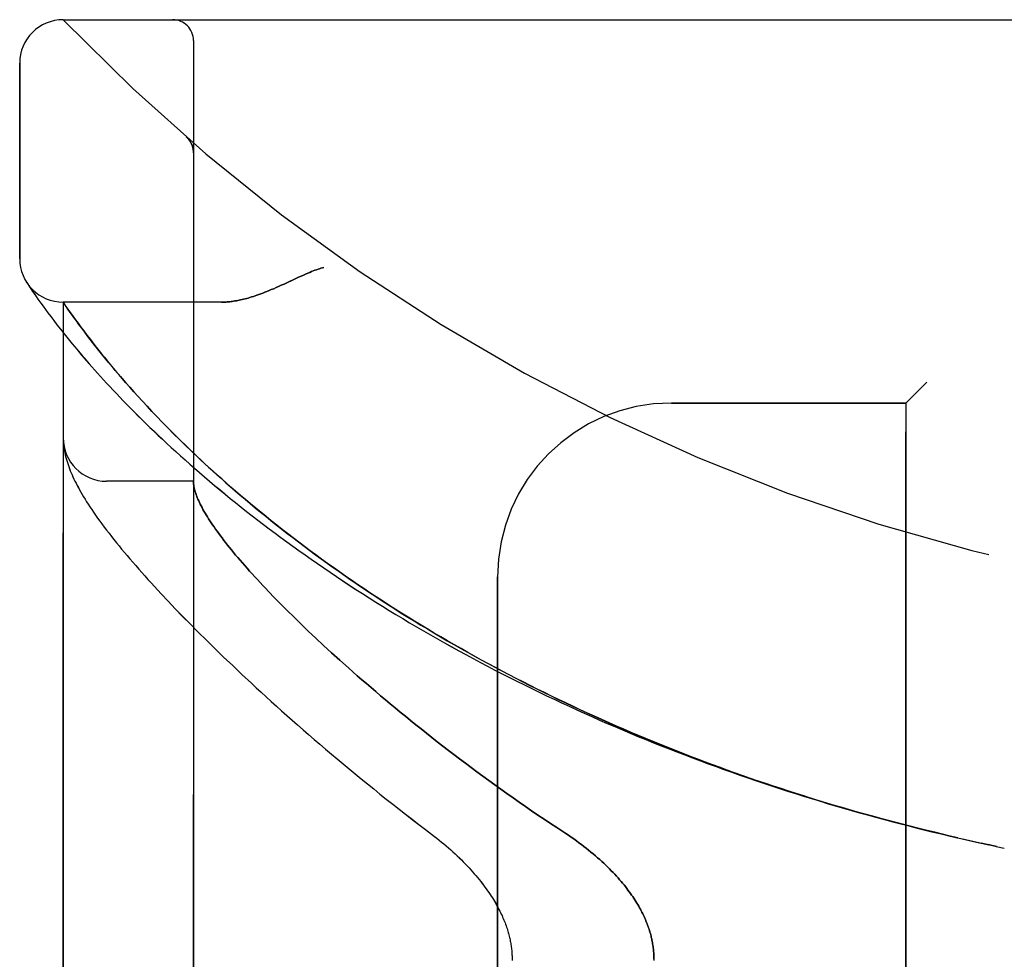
# Model space of a CAD drawing. Header units: inches. Extents: x 0 to 283, y 0 to 183.
# Tile 4 of 256: x 31.28 to 32.7, y 57.95 to 59.3. Entities that reach past the tile are written whole.
import ezdxf

# ---------------------------------------------------------------- set-up
doc = ezdxf.new("R2010")
doc.units = ezdxf.units.IN
doc.header["$LTSCALE"] = 15.583333
doc.header["$MEASUREMENT"] = 0
doc.linetypes.add('HIDDEN', pattern=[0.2, 0.1, -0.1])
doc.layers.add('LEFTHAND_DOOR_ASSEMBLY', color=7, linetype='CONTINUOUS')
doc.layers.add('RIGHTHAND_DOOR_ASSEMBLY', color=7, linetype='CONTINUOUS')

msp = doc.modelspace()

# ---------------------------------------------------------------- linework, layer by layer
at = {"layer": 'LEFTHAND_DOOR_ASSEMBLY', "color": 8, "linetype": 'HIDDEN'}
for p, q in [((31.3437, 59.2982), (33.4074, 59.2982)), ((31.5312, 56.6257), (31.5312, 59.2682)), ((31.2812, 58.9545), (31.2812, 59.2357)), ((31.5211, 59.1294), (31.5209, 59.1296)), ((31.5312, 59.1069), (31.5312, 59.1115)), ((31.2916, 58.92), (31.291, 58.921)), ((31.291, 58.921), (31.2913, 58.9205)), ((31.2913, 58.9205), (31.2933, 58.9173)), ((31.2913, 58.9205), (31.2913, 58.9204)), ((31.2933, 58.9173), (31.2954, 58.9142)), ((31.2954, 58.9142), (31.2974, 58.9112)), ((31.2974, 58.9112), (31.2998, 58.9076)), ((31.2998, 58.9076), (31.3028, 58.9033)), ((31.3028, 58.9033), (31.305, 58.9)), ((31.305, 58.9), (31.3075, 58.8965)), ((31.3075, 58.8965), (31.3102, 58.8926)), ((31.3148, 58.8862), (31.3181, 58.8816)), ((31.5717, 58.892), (31.3437, 58.892)), ((31.3437, 57.002), (31.3437, 58.892)), ((31.3181, 58.8816), (31.3218, 58.8766)), ((31.3218, 58.8766), (31.3258, 58.8712)), ((31.3258, 58.8712), (31.3301, 58.8656)), ((31.354, 58.8771), (31.3505, 58.882)), ((31.357, 58.8728), (31.354, 58.8771)), ((31.3592, 58.8698), (31.357, 58.8728)), ((31.3301, 58.8656), (31.3347, 58.8595)), ((31.3347, 58.8595), (31.3397, 58.8532)), ((31.3627, 58.865), (31.3592, 58.8698)), ((31.3664, 58.8599), (31.3627, 58.865)), ((31.3704, 58.8544), (31.3664, 58.8599)), ((31.3397, 58.8532), (31.345, 58.8465)), ((31.345, 58.8465), (31.3507, 58.8394)), ((31.3748, 58.8487), (31.3704, 58.8544)), ((31.3794, 58.8426), (31.3748, 58.8487)), ((31.3826, 58.8384), (31.3794, 58.8426)), ((31.3507, 58.8394), (31.3568, 58.832)), ((31.3568, 58.832), (31.3633, 58.8242)), ((31.386, 58.834), (31.3826, 58.8384)), ((31.3895, 58.8295), (31.386, 58.834)), ((31.3932, 58.8249), (31.3895, 58.8295)), ((31.3633, 58.8242), (31.3701, 58.8161)), ((31.397, 58.8201), (31.3932, 58.8249)), ((31.401, 58.8152), (31.397, 58.8201)), ((31.4051, 58.8101), (31.401, 58.8152)), ((31.4095, 58.8048), (31.4051, 58.8101)), ((31.414, 58.7994), (31.4095, 58.8048)), ((31.4187, 58.7938), (31.414, 58.7994)), ((31.4236, 58.7881), (31.4187, 58.7938)), ((31.4287, 58.7821), (31.4236, 58.7881)), ((31.4341, 58.776), (31.4287, 58.7821)), ((31.4396, 58.7697), (31.4341, 58.776)), ((32.5862, 58.777), (32.5562, 58.747)), ((31.4454, 58.7632), (31.4396, 58.7697)), ((31.4515, 58.7564), (31.4454, 58.7632)), ((31.4579, 58.7495), (31.4515, 58.7564)), ((31.4645, 58.7423), (31.4579, 58.7495)), ((32.2187, 58.747), (32.5562, 58.747)), ((32.5562, 57.147), (32.5562, 58.747)), ((31.4715, 58.7349), (31.4645, 58.7423)), ((31.4788, 58.7272), (31.4715, 58.7349)), ((31.4864, 58.7193), (31.4788, 58.7272)), ((31.4944, 58.7111), (31.4864, 58.7193)), ((31.5029, 58.7026), (31.4944, 58.7111)), ((31.5119, 58.6937), (31.5029, 58.7026)), ((31.3439, 58.6912), (31.3439, 58.6905)), ((31.3439, 58.6905), (31.344, 58.6898)), ((31.344, 58.6898), (31.344, 58.6891)), ((31.344, 58.6891), (31.3441, 58.6884)), ((31.3441, 58.6884), (31.3442, 58.6878)), ((31.3442, 58.6878), (31.3442, 58.6871)), ((31.3444, 58.6861), (31.3444, 58.6854)), ((31.5214, 58.6845), (31.5119, 58.6937)), ((31.3444, 58.6854), (31.3445, 58.6846)), ((31.3445, 58.6846), (31.3447, 58.6836)), ((31.5312, 58.6345), (31.4062, 58.6345)), ((31.9687, 57.397), (31.9687, 58.497)), ((31.4846, 58.4726), (31.4946, 58.462)), ((31.4946, 58.462), (31.505, 58.4512)), ((31.6479, 58.4669), (31.6569, 58.4578)), ((31.505, 58.4512), (31.5157, 58.4401)), ((31.6569, 58.4578), (31.6662, 58.4484)), ((31.6662, 58.4484), (31.6759, 58.4388)), ((31.5157, 58.4401), (31.5267, 58.4289)), ((31.6759, 58.4388), (31.686, 58.4291)), ((31.5267, 58.4289), (31.5381, 58.4174)), ((31.5381, 58.4174), (31.5499, 58.4057)), ((31.686, 58.4291), (31.6964, 58.419)), ((31.6964, 58.419), (31.7072, 58.4088)), ((31.5499, 58.4057), (31.5621, 58.3938)), ((31.7072, 58.4088), (31.7184, 58.3984)), ((31.5621, 58.3938), (31.5746, 58.3816)), ((31.7184, 58.3984), (31.73, 58.3878)), ((31.5746, 58.3816), (31.5876, 58.3693)), ((31.73, 58.3878), (31.7419, 58.377)), ((31.7419, 58.377), (31.7542, 58.366)), ((31.5876, 58.3693), (31.6009, 58.3567)), ((31.6009, 58.3567), (31.6146, 58.3439)), ((32.6398, 58.1196), (32.6532, 58.1166)), ((32.6514, 58.117), (32.6643, 58.1141)), ((32.663, 58.1144), (32.6746, 58.1119)), ((32.6755, 58.1117), (32.6643, 58.1141)), ((32.6866, 58.1093), (32.6746, 58.1119)), ((32.6862, 58.1094), (32.6977, 58.107))]:
    msp.add_line(p, q, dxfattribs=at)
for points in [[(31.525, 59.1252), (31.5248, 59.1254), (31.5247, 59.1257), (31.5245, 59.1259), (31.5243, 59.1261), (31.5241, 59.1263), (31.5239, 59.1266), (31.5237, 59.1268), (31.5235, 59.127), (31.5233, 59.1272), (31.5231, 59.1274), (31.5229, 59.1277), (31.5227, 59.1279), (31.5225, 59.1281), (31.5223, 59.1283), (31.5221, 59.1285), (31.5218, 59.1287), (31.5216, 59.1289), (31.5214, 59.1292), (31.5211, 59.1294), (31.5209, 59.1296)], [(31.525, 59.1252), (31.5254, 59.1247), (31.5257, 59.1242), (31.5261, 59.1237), (31.5264, 59.1232), (31.5267, 59.1227), (31.527, 59.1222), (31.5273, 59.1217), (31.5276, 59.1212), (31.5279, 59.1206), (31.5282, 59.1201), (31.5284, 59.1195), (31.5287, 59.119), (31.5289, 59.1184), (31.5292, 59.1178)], [(31.5292, 59.1178), (31.5294, 59.1173), (31.5296, 59.1167), (31.5298, 59.1161), (31.53, 59.1155), (31.5301, 59.1149), (31.5303, 59.1143), (31.5304, 59.1137), (31.5306, 59.1131), (31.5307, 59.1125), (31.5308, 59.1119), (31.5309, 59.1113), (31.531, 59.1107), (31.5311, 59.1101), (31.5311, 59.1094), (31.5312, 59.1088), (31.5312, 59.1082), (31.5312, 59.1076), (31.5312, 59.1071)], [(31.7187, 58.942), (31.7167, 58.9414), (31.7146, 58.9408), (31.7125, 58.9401), (31.7104, 58.9394), (31.7082, 58.9386), (31.7059, 58.9378), (31.7036, 58.9369), (31.7011, 58.936), (31.6984, 58.9349), (31.6956, 58.9337), (31.6926, 58.9324), (31.6895, 58.931), (31.686, 58.9295), (31.6824, 58.9279), (31.6615, 58.9181)], [(31.6615, 58.9181), (31.6575, 58.9163), (31.6537, 58.9146), (31.6501, 58.913), (31.6466, 58.9114), (31.6432, 58.91), (31.64, 58.9087), (31.6368, 58.9074), (31.6338, 58.9062), (31.6309, 58.905), (31.628, 58.904), (31.6253, 58.903), (31.6226, 58.902), (31.62, 58.9011), (31.6174, 58.9003), (31.6149, 58.8995), (31.6125, 58.8987), (31.6101, 58.898), (31.6078, 58.8974), (31.6055, 58.8968), (31.6033, 58.8962), (31.6011, 58.8957), (31.599, 58.8952), (31.5969, 58.8948), (31.5949, 58.8944), (31.5929, 58.894), (31.5909, 58.8937), (31.589, 58.8934), (31.5871, 58.8931), (31.5853, 58.8928), (31.5835, 58.8926), (31.5817, 58.8925), (31.5799, 58.8923), (31.5782, 58.8922), (31.5766, 58.8921), (31.5749, 58.892), (31.5733, 58.892), (31.5717, 58.892)], [(31.3102, 58.8926), (31.3116, 58.8906), (31.3148, 58.8862)], [(31.3505, 58.882), (31.3491, 58.8842), (31.3437, 58.892)], [(31.3701, 58.8161), (31.3737, 58.8119), (31.3812, 58.8033)], [(31.3812, 58.8033), (31.3851, 58.7988), (31.3891, 58.7943), (31.3933, 58.7897), (31.3975, 58.785), (31.4018, 58.7803), (31.4063, 58.7754), (31.4109, 58.7705), (31.4155, 58.7655), (31.4203, 58.7605), (31.4252, 58.7554), (31.4302, 58.7502), (31.4354, 58.7449), (31.4406, 58.7396), (31.446, 58.7342), (31.4514, 58.7287), (31.457, 58.7232), (31.4627, 58.7176), (31.4685, 58.712), (31.4744, 58.7063), (31.4805, 58.7006), (31.4866, 58.6948), (31.4929, 58.689), (31.4993, 58.6831), (31.5058, 58.6772), (31.5124, 58.6712), (31.5191, 58.6652), (31.5259, 58.6592), (31.5328, 58.6531), (31.5398, 58.647), (31.547, 58.6409), (31.5542, 58.6347), (31.5615, 58.6286), (31.569, 58.6224), (31.5765, 58.6162), (31.5842, 58.6099), (31.5919, 58.6037), (31.5997, 58.5974), (31.6076, 58.5912), (31.6156, 58.5849), (31.6238, 58.5786), (31.6319, 58.5724), (31.6402, 58.5661), (31.6486, 58.5598), (31.6571, 58.5535), (31.6656, 58.5473), (31.6742, 58.541), (31.683, 58.5347), (31.6918, 58.5285), (31.7006, 58.5223), (31.7096, 58.516), (31.7186, 58.5098), (31.7277, 58.5036), (31.7369, 58.4974), (31.7461, 58.4913), (31.7554, 58.4851), (31.7648, 58.479), (31.7743, 58.4729), (31.7838, 58.4669), (31.7934, 58.4608), (31.803, 58.4548), (31.8127, 58.4488), (31.8225, 58.4429), (31.8323, 58.4369), (31.8422, 58.431), (31.8521, 58.4252), (31.8621, 58.4194), (31.8722, 58.4136), (31.8823, 58.4078), (31.8924, 58.4021), (31.9026, 58.3964), (31.9129, 58.3907), (31.9232, 58.3851), (31.9335, 58.3795), (31.9439, 58.374), (31.9544, 58.3685), (31.9648, 58.363), (31.9754, 58.3576), (31.9859, 58.3522), (31.9965, 58.3469), (32.0072, 58.3416), (32.0178, 58.3364), (32.0286, 58.3312), (32.0393, 58.326), (32.0501, 58.3209), (32.0609, 58.3158), (32.0717, 58.3108), (32.0826, 58.3058), (32.0935, 58.3009), (32.1045, 58.296), (32.1155, 58.2911), (32.1265, 58.2863), (32.1375, 58.2816), (32.1486, 58.2769), (32.1596, 58.2722), (32.1707, 58.2676), (32.1819, 58.263), (32.193, 58.2585), (32.2042, 58.2541), (32.2154, 58.2496), (32.2266, 58.2453), (32.2379, 58.2409), (32.2492, 58.2366), (32.2604, 58.2324), (32.2717, 58.2282), (32.2831, 58.2241), (32.2944, 58.22), (32.3058, 58.216), (32.3171, 58.212), (32.3285, 58.208), (32.3399, 58.2041), (32.3513, 58.2003), (32.3628, 58.1965), (32.3742, 58.1927), (32.3857, 58.189), (32.3971, 58.1854), (32.4086, 58.1818), (32.4201, 58.1782), (32.4316, 58.1747), (32.4431, 58.1712), (32.4546, 58.1678), (32.4662, 58.1644), (32.4777, 58.1611), (32.4893, 58.1578), (32.5008, 58.1546), (32.5124, 58.1514), (32.5239, 58.1483), (32.5355, 58.1452), (32.5471, 58.1422), (32.5587, 58.1392), (32.5702, 58.1363), (32.5818, 58.1334), (32.5934, 58.1305), (32.605, 58.1277), (32.6166, 58.125), (32.6282, 58.1223), (32.6421, 58.1191)], [(31.3437, 58.6959), (31.3437, 58.6955), (31.3437, 58.6952), (31.3437, 58.6948), (31.3437, 58.6944), (31.3437, 58.6941), (31.3437, 58.6937), (31.3438, 58.6933), (31.3438, 58.693), (31.3438, 58.6926), (31.3438, 58.6922), (31.3438, 58.6919), (31.3439, 58.6912)], [(31.3442, 58.6871), (31.3443, 58.6867), (31.3444, 58.6861)], [(31.3447, 58.6836), (31.3451, 58.681), (31.3455, 58.6783), (31.346, 58.6755), (31.3467, 58.6727), (31.3473, 58.6699), (31.3481, 58.6671), (31.3489, 58.6642), (31.3498, 58.6613), (31.3507, 58.6584), (31.3518, 58.6555), (31.3528, 58.6525), (31.354, 58.6496), (31.3552, 58.6467), (31.3565, 58.6437), (31.3578, 58.6407), (31.3592, 58.6377), (31.3607, 58.6346), (31.3623, 58.6315), (31.3639, 58.6284), (31.3656, 58.6252), (31.3673, 58.622), (31.3692, 58.6188), (31.3711, 58.6154), (31.3732, 58.612), (31.3753, 58.6086), (31.3775, 58.605), (31.3798, 58.6014), (31.3823, 58.5976), (31.3848, 58.5938), (31.3875, 58.5898), (31.3904, 58.5858), (31.3933, 58.5816), (31.3964, 58.5773), (31.3996, 58.573), (31.4029, 58.5686), (31.4062, 58.5641), (31.4097, 58.5597), (31.4132, 58.5552), (31.4168, 58.5506), (31.4204, 58.5461), (31.4241, 58.5415), (31.4279, 58.5369), (31.4318, 58.5322), (31.4358, 58.5275), (31.4398, 58.5227), (31.4439, 58.5179), (31.4481, 58.5131), (31.4524, 58.5082), (31.4567, 58.5033), (31.4612, 58.4983), (31.4657, 58.4933), (31.4703, 58.4882), (31.475, 58.4831), (31.4846, 58.4726)], [(32.6309, 58.1217), (32.6198, 58.1242), (32.6087, 58.1269), (32.5976, 58.1296), (32.5865, 58.1323), (32.5753, 58.135), (32.5642, 58.1379), (32.5531, 58.1407), (32.542, 58.1436), (32.5309, 58.1465), (32.5199, 58.1495), (32.5088, 58.1526), (32.4977, 58.1556), (32.4866, 58.1588), (32.4756, 58.1619), (32.4645, 58.1651), (32.4535, 58.1684), (32.4425, 58.1717), (32.4315, 58.175), (32.4205, 58.1784), (32.4095, 58.1819), (32.3985, 58.1853), (32.3875, 58.1889), (32.3765, 58.1924), (32.3656, 58.196), (32.3547, 58.1997), (32.3437, 58.2034), (32.3328, 58.2072), (32.3219, 58.2109), (32.3111, 58.2148), (32.3002, 58.2187), (32.2894, 58.2226), (32.2786, 58.2266), (32.2678, 58.2306), (32.257, 58.2347), (32.2462, 58.2388), (32.2355, 58.243), (32.2247, 58.2472), (32.214, 58.2514), (32.2033, 58.2557), (32.1927, 58.26), (32.182, 58.2644), (32.1714, 58.2689), (32.1608, 58.2733), (32.1503, 58.2779), (32.1397, 58.2824), (32.1292, 58.287), (32.1188, 58.2917), (32.1083, 58.2964), (32.0979, 58.3011), (32.0875, 58.3059), (32.0771, 58.3108), (32.0668, 58.3156), (32.0565, 58.3205), (32.0462, 58.3255), (32.036, 58.3305), (32.0258, 58.3356), (32.0156, 58.3406), (32.0055, 58.3458), (31.9954, 58.351), (31.9854, 58.3562), (31.9754, 58.3614), (31.9654, 58.3667), (31.9555, 58.372), (31.9456, 58.3774), (31.9357, 58.3828), (31.9259, 58.3883), (31.9162, 58.3938), (31.9065, 58.3993), (31.8968, 58.4049), (31.8872, 58.4105), (31.8777, 58.4161), (31.8682, 58.4218), (31.8587, 58.4275), (31.8493, 58.4332), (31.84, 58.4389), (31.8307, 58.4447), (31.8214, 58.4506), (31.8123, 58.4564), (31.8032, 58.4623), (31.7941, 58.4682), (31.7851, 58.4741), (31.7762, 58.4801), (31.7673, 58.4861), (31.7585, 58.4921), (31.7498, 58.4981), (31.7412, 58.5041), (31.7326, 58.5102), (31.7241, 58.5163), (31.7156, 58.5224), (31.7073, 58.5285), (31.699, 58.5346), (31.6908, 58.5407), (31.6826, 58.5468), (31.6746, 58.553), (31.6666, 58.5591), (31.6587, 58.5652), (31.651, 58.5714), (31.6432, 58.5775), (31.6356, 58.5836), (31.6281, 58.5898), (31.6207, 58.5959), (31.6133, 58.602), (31.6061, 58.6081), (31.5989, 58.6141), (31.5919, 58.6202), (31.5851, 58.6261), (31.5783, 58.632), (31.5718, 58.6378), (31.5655, 58.6434), (31.5593, 58.649), (31.5534, 58.6544), (31.5476, 58.6597), (31.542, 58.6649), (31.5366, 58.67), (31.5314, 58.6749), (31.5263, 58.6798), (31.5214, 58.6845)], [(31.5312, 58.6335), (31.5312, 58.6332), (31.5312, 58.6329), (31.5312, 58.6326), (31.5313, 58.6322), (31.5313, 58.6318), (31.5313, 58.6314), (31.5314, 58.6309), (31.5314, 58.6304)], [(31.5314, 58.6304), (31.5316, 58.6287), (31.5319, 58.6269), (31.5322, 58.625), (31.5327, 58.6231), (31.5332, 58.6212), (31.5337, 58.6192), (31.5344, 58.6171), (31.5351, 58.615), (31.5359, 58.6129), (31.5367, 58.6107), (31.5377, 58.6085), (31.5387, 58.6062), (31.5398, 58.6038), (31.5409, 58.6014), (31.5422, 58.599), (31.5435, 58.5965), (31.5449, 58.594), (31.5463, 58.5914), (31.5479, 58.5887), (31.5495, 58.586), (31.5512, 58.5833), (31.5529, 58.5805), (31.5548, 58.5776), (31.5567, 58.5747), (31.5587, 58.5717), (31.5608, 58.5687), (31.5629, 58.5657), (31.5652, 58.5625), (31.5675, 58.5594), (31.5699, 58.5561), (31.5723, 58.5529), (31.5749, 58.5495), (31.5775, 58.5462), (31.5803, 58.5427), (31.5831, 58.5392), (31.5859, 58.5357), (31.5889, 58.5321), (31.5919, 58.5284), (31.5951, 58.5247), (31.5983, 58.5209), (31.6016, 58.5171), (31.605, 58.5132), (31.6084, 58.5093), (31.612, 58.5053), (31.6156, 58.5013), (31.6194, 58.4972), (31.6232, 58.493), (31.6271, 58.4888), (31.6311, 58.4845), (31.6351, 58.4802), (31.6393, 58.4758), (31.6479, 58.4669)], [(31.7542, 58.366), (31.7605, 58.3604), (31.7669, 58.3548), (31.7734, 58.3491), (31.78, 58.3434), (31.7867, 58.3377), (31.7935, 58.3319), (31.8003, 58.3261), (31.8073, 58.3202), (31.8144, 58.3143), (31.8215, 58.3084), (31.8288, 58.3024), (31.8361, 58.2964), (31.8435, 58.2904), (31.851, 58.2843), (31.8586, 58.2782), (31.8663, 58.2721), (31.8741, 58.266), (31.8819, 58.2599), (31.8899, 58.2537), (31.8979, 58.2475), (31.906, 58.2413), (31.9141, 58.2351), (31.9224, 58.2289), (31.9307, 58.2226), (31.9391, 58.2164), (31.9476, 58.2102), (31.9561, 58.204), (31.9647, 58.1977), (31.9734, 58.1915), (31.9822, 58.1853), (31.9909, 58.1791), (31.9998, 58.1729), (32.0087, 58.1668), (32.0176, 58.1606), (32.0266, 58.1545), (32.0357, 58.1485), (32.0447, 58.1424), (32.0539, 58.1364)], [(31.6146, 58.3439), (31.6216, 58.3375), (31.6287, 58.331), (31.6359, 58.3244), (31.6431, 58.3178), (31.6505, 58.3111), (31.658, 58.3044), (31.6656, 58.2977), (31.6733, 58.2909), (31.681, 58.284), (31.6889, 58.2772), (31.6969, 58.2703), (31.7049, 58.2633), (31.7131, 58.2563), (31.7213, 58.2493), (31.7296, 58.2422), (31.738, 58.2351), (31.7466, 58.228), (31.7552, 58.2208), (31.7639, 58.2136), (31.7726, 58.2064), (31.7815, 58.1992), (31.7905, 58.192), (31.7995, 58.1847), (31.8086, 58.1774), (31.8178, 58.1701), (31.8271, 58.1628), (31.8364, 58.1555), (31.8459, 58.1482), (31.8553, 58.1409), (31.8649, 58.1336)], [(31.8649, 58.1336), (31.8779, 58.1238), (31.8814, 58.1211), (31.8848, 58.1184), (31.8882, 58.1156), (31.8915, 58.1128), (31.8949, 58.11), (31.8981, 58.1072), (31.9013, 58.1044), (31.9045, 58.1015), (31.9076, 58.0987), (31.9107, 58.0958), (31.9137, 58.0929), (31.9166, 58.09), (31.9194, 58.0872), (31.9222, 58.0843), (31.925, 58.0814), (31.9276, 58.0786), (31.9302, 58.0757), (31.9328, 58.0729), (31.9352, 58.0701), (31.9376, 58.0673), (31.94, 58.0645), (31.9422, 58.0617), (31.9444, 58.059), (31.9466, 58.0562), (31.9486, 58.0535), (31.9506, 58.0509), (31.9525, 58.0482), (31.9544, 58.0456), (31.9562, 58.043), (31.9579, 58.0404), (31.9596, 58.0379), (31.9612, 58.0353), (31.9627, 58.0329), (31.9642, 58.0304), (31.9656, 58.028), (31.967, 58.0256), (31.9683, 58.0233), (31.9695, 58.021), (31.9707, 58.0187), (31.9719, 58.0164), (31.973, 58.0142), (31.974, 58.012), (31.9751, 58.0098), (31.976, 58.0076), (31.9769, 58.0055), (31.9778, 58.0034), (31.9787, 58.0013), (31.9795, 57.9993), (31.9802, 57.9973), (31.9809, 57.9953), (31.9816, 57.9933), (31.9823, 57.9914), (31.9829, 57.9895), (31.9835, 57.9876), (31.984, 57.9857), (31.9845, 57.9839), (31.985, 57.982), (31.9855, 57.9802), (31.9859, 57.9785), (31.9863, 57.9767), (31.9867, 57.9749), (31.987, 57.9732), (31.9873, 57.9715), (31.9877, 57.9698), (31.9879, 57.9681), (31.9882, 57.9664), (31.9884, 57.9648), (31.9886, 57.9631), (31.9888, 57.9615), (31.989, 57.9598), (31.9891, 57.9582), (31.9893, 57.9566), (31.9894, 57.955), (31.9894, 57.9534), (31.9895, 57.9518), (31.9896, 57.9502), (31.9896, 57.9486), (31.9896, 57.947)], [(32.0539, 58.1364), (32.0669, 58.1279), (32.0708, 58.1253), (32.0746, 58.1226), (32.0784, 58.12), (32.0821, 58.1173), (32.0858, 58.1147), (32.0893, 58.112), (32.0929, 58.1093), (32.0963, 58.1066), (32.0997, 58.1039), (32.1031, 58.1012), (32.1063, 58.0985), (32.1095, 58.0958), (32.1126, 58.0931), (32.1156, 58.0904), (32.1186, 58.0877), (32.1215, 58.085), (32.1243, 58.0823), (32.1271, 58.0796), (32.1298, 58.077), (32.1323, 58.0744), (32.1349, 58.0717), (32.1373, 58.0692), (32.1397, 58.0666), (32.142, 58.064), (32.1442, 58.0615), (32.1464, 58.0589), (32.1485, 58.0564), (32.1506, 58.0539), (32.1526, 58.0515), (32.1545, 58.049), (32.1563, 58.0466), (32.1581, 58.0442), (32.1598, 58.0418), (32.1615, 58.0394), (32.1631, 58.0371), (32.1647, 58.0348), (32.1662, 58.0325), (32.1676, 58.0302), (32.169, 58.0279), (32.1704, 58.0257), (32.1717, 58.0234), (32.1729, 58.0212), (32.1742, 58.0191), (32.1753, 58.0169), (32.1764, 58.0147), (32.1775, 58.0126), (32.1785, 58.0105), (32.1795, 58.0084), (32.1805, 58.0063), (32.1814, 58.0042), (32.1822, 58.0022), (32.1831, 58.0001), (32.1839, 57.9981), (32.1846, 57.9961), (32.1853, 57.9941), (32.186, 57.9921), (32.1867, 57.9902), (32.1873, 57.9882), (32.1879, 57.9862), (32.1885, 57.9843), (32.189, 57.9824), (32.1895, 57.9804), (32.1899, 57.9785), (32.1904, 57.9766), (32.1908, 57.9747), (32.1912, 57.9729), (32.1915, 57.971), (32.1918, 57.9691), (32.1921, 57.9672), (32.1924, 57.9654), (32.1927, 57.9635), (32.1929, 57.9617), (32.1931, 57.9598), (32.1932, 57.958), (32.1934, 57.9561), (32.1935, 57.9543), (32.1936, 57.9525), (32.1936, 57.9506), (32.1937, 57.9488), (32.1937, 57.947), (32.1937, 57.9452)]]:
    msp.add_lwpolyline(points, dxfattribs=at)
for centre, radius, start, end in [((31.3437, 59.2357), 0.0625, 90, 180), ((33.3437, 61.2221), 2.7751, 223.8884, 270), ((31.5012, 59.2682), 0.03, 0, 90), ((31.3437, 58.9545), 0.0625, 180, 270), ((32.2187, 58.497), 0.25, 90, 180), ((31.4062, 58.697), 0.0625, 180, 270)]:
    msp.add_arc(centre, radius, start, end, dxfattribs=at)
at = {"layer": 'RIGHTHAND_DOOR_ASSEMBLY', "color": 8, "linetype": 'HIDDEN'}
for p, q in [((31.3437, 59.2982), (33.4074, 59.2982)), ((31.5312, 59.2682), (31.5312, 56.6257)), ((31.2812, 59.2357), (31.2812, 58.9545)), ((31.5211, 59.1294), (31.5209, 59.1296)), ((31.5312, 59.1069), (31.5312, 59.1115)), ((31.2933, 58.9173), (31.2954, 58.9142)), ((31.2954, 58.9142), (31.2974, 58.9112)), ((31.2974, 58.9112), (31.2998, 58.9075)), ((31.2998, 58.9075), (31.3028, 58.9032)), ((31.3028, 58.9032), (31.305, 58.9)), ((31.305, 58.9), (31.3075, 58.8965)), ((31.3075, 58.8965), (31.3102, 58.8926)), ((31.3148, 58.8862), (31.3182, 58.8816)), ((31.5717, 58.892), (31.3437, 58.892)), ((31.3437, 58.892), (31.3437, 57.002)), ((31.3443, 58.891), (31.3478, 58.886)), ((31.3478, 58.886), (31.3506, 58.882)), ((31.3182, 58.8816), (31.3218, 58.8766)), ((31.3218, 58.8766), (31.3258, 58.8712)), ((31.3258, 58.8712), (31.3301, 58.8655)), ((31.3506, 58.882), (31.354, 58.877)), ((31.354, 58.877), (31.3571, 58.8728)), ((31.3301, 58.8655), (31.3348, 58.8595)), ((31.3348, 58.8595), (31.3397, 58.8532)), ((31.3615, 58.8666), (31.3652, 58.8616)), ((31.3652, 58.8616), (31.3691, 58.8563)), ((31.3691, 58.8563), (31.3733, 58.8506)), ((31.3397, 58.8532), (31.3451, 58.8464)), ((31.3451, 58.8464), (31.3508, 58.8394)), ((31.3733, 58.8506), (31.3778, 58.8447)), ((31.3778, 58.8447), (31.381, 58.8405)), ((31.3508, 58.8394), (31.3568, 58.8319)), ((31.3568, 58.8319), (31.3633, 58.8242)), ((31.381, 58.8405), (31.3843, 58.8362)), ((31.3843, 58.8362), (31.3877, 58.8318)), ((31.3877, 58.8318), (31.3913, 58.8273)), ((31.3633, 58.8242), (31.3702, 58.816)), ((31.3913, 58.8273), (31.395, 58.8226)), ((31.395, 58.8226), (31.3989, 58.8177)), ((31.3989, 58.8177), (31.403, 58.8127)), ((31.403, 58.8127), (31.4072, 58.8075)), ((31.4072, 58.8075), (31.4116, 58.8022)), ((31.4116, 58.8022), (31.4162, 58.7967)), ((31.4162, 58.7967), (31.421, 58.791)), ((31.421, 58.791), (31.426, 58.7852)), ((31.434, 58.7761), (31.4395, 58.7698)), ((32.5562, 58.747), (32.5862, 58.777)), ((31.4395, 58.7698), (31.4453, 58.7633)), ((31.4453, 58.7633), (31.4514, 58.7566)), ((31.4514, 58.7566), (31.4577, 58.7496)), ((31.4577, 58.7496), (31.4644, 58.7424)), ((32.5562, 58.747), (32.2187, 58.747)), ((32.5562, 58.747), (32.5562, 57.147)), ((31.4644, 58.7424), (31.4713, 58.735)), ((31.4713, 58.735), (31.4786, 58.7274)), ((31.4786, 58.7274), (31.4862, 58.7195)), ((31.4862, 58.7195), (31.4942, 58.7113)), ((31.4942, 58.7113), (31.5027, 58.7028)), ((31.5027, 58.7028), (31.5117, 58.694)), ((31.3439, 58.6905), (31.344, 58.6898)), ((31.344, 58.6898), (31.344, 58.6891)), ((31.344, 58.6891), (31.3441, 58.6884)), ((31.3441, 58.6884), (31.3442, 58.6878)), ((31.3442, 58.6878), (31.3442, 58.6871)), ((31.3444, 58.6861), (31.3444, 58.6854)), ((31.5117, 58.694), (31.5211, 58.6848)), ((31.3444, 58.6854), (31.3445, 58.6846)), ((31.3445, 58.6846), (31.3447, 58.6836)), ((31.5312, 58.6345), (31.4062, 58.6345)), ((31.9687, 58.497), (31.9687, 57.397)), ((31.4846, 58.4726), (31.4946, 58.462)), ((31.4946, 58.462), (31.505, 58.4512)), ((31.6569, 58.4578), (31.6479, 58.4669)), ((31.505, 58.4512), (31.5156, 58.4401)), ((31.6662, 58.4484), (31.6569, 58.4578)), ((31.6759, 58.4388), (31.6662, 58.4484)), ((31.5156, 58.4401), (31.5267, 58.4289)), ((31.686, 58.4291), (31.6759, 58.4388)), ((31.5267, 58.4289), (31.5381, 58.4174)), ((31.5381, 58.4174), (31.5499, 58.4057)), ((31.6964, 58.419), (31.686, 58.4291)), ((31.7072, 58.4088), (31.6964, 58.419)), ((31.5499, 58.4057), (31.5621, 58.3938)), ((31.7184, 58.3984), (31.7072, 58.4088)), ((31.5621, 58.3938), (31.5746, 58.3816)), ((31.73, 58.3878), (31.7184, 58.3984)), ((31.5746, 58.3816), (31.5876, 58.3693)), ((31.7419, 58.377), (31.73, 58.3878)), ((31.7542, 58.366), (31.7419, 58.377)), ((31.5876, 58.3693), (31.6009, 58.3567)), ((31.6009, 58.3567), (31.6146, 58.344)), ((32.642, 58.1191), (32.663, 58.1144)), ((32.663, 58.1144), (32.6746, 58.1119)), ((32.6746, 58.1119), (32.6866, 58.1093)), ((32.6862, 58.1094), (32.6977, 58.107))]:
    msp.add_line(p, q, dxfattribs=at)
for points in [[(31.5209, 59.1296), (31.5211, 59.1294), (31.5214, 59.1292), (31.5216, 59.1289), (31.5218, 59.1287), (31.5221, 59.1285), (31.5223, 59.1283), (31.5225, 59.1281), (31.5227, 59.1279), (31.5229, 59.1277), (31.5231, 59.1275), (31.5233, 59.1272), (31.5235, 59.127), (31.5237, 59.1268), (31.5239, 59.1266), (31.5241, 59.1264), (31.5243, 59.1261), (31.5245, 59.1259), (31.5246, 59.1257), (31.5248, 59.1254), (31.525, 59.1252)], [(31.5292, 59.1177), (31.529, 59.1183), (31.5287, 59.1189), (31.5285, 59.1194), (31.5282, 59.12), (31.5279, 59.1206), (31.5276, 59.1211), (31.5274, 59.1217), (31.527, 59.1222), (31.5267, 59.1227), (31.5264, 59.1232), (31.5261, 59.1237), (31.5257, 59.1242), (31.5254, 59.1247), (31.525, 59.1252)], [(31.5312, 59.1071), (31.5312, 59.1076), (31.5312, 59.1082), (31.5312, 59.1088), (31.5311, 59.1094), (31.5311, 59.11), (31.531, 59.1106), (31.5309, 59.1112), (31.5308, 59.1118), (31.5307, 59.1124), (31.5306, 59.1131), (31.5305, 59.1137), (31.5303, 59.1142), (31.5302, 59.1148), (31.53, 59.1154), (31.5298, 59.116), (31.5296, 59.1166), (31.5294, 59.1172), (31.5292, 59.1177)], [(31.6785, 58.926), (31.6824, 58.9279), (31.686, 58.9295), (31.6894, 58.931), (31.6926, 58.9324), (31.6956, 58.9337), (31.6984, 58.9349), (31.7011, 58.936), (31.7036, 58.9369), (31.7059, 58.9378), (31.7082, 58.9386), (31.7104, 58.9394), (31.7125, 58.9401), (31.7146, 58.9408), (31.7167, 58.9414), (31.7187, 58.942)], [(31.2913, 58.9205), (31.2913, 58.9205), (31.2913, 58.9204), (31.2933, 58.9173)], [(31.5717, 58.892), (31.5733, 58.892), (31.5749, 58.892), (31.5766, 58.8921), (31.5782, 58.8922), (31.5799, 58.8923), (31.5817, 58.8925), (31.5835, 58.8926), (31.5853, 58.8928), (31.5871, 58.8931), (31.589, 58.8934), (31.5909, 58.8937), (31.5929, 58.894), (31.5949, 58.8944), (31.5969, 58.8948), (31.599, 58.8952), (31.6011, 58.8957), (31.6033, 58.8962), (31.6055, 58.8968), (31.6078, 58.8974), (31.6101, 58.898), (31.6125, 58.8987), (31.6149, 58.8995), (31.6174, 58.9003), (31.62, 58.9011), (31.6226, 58.902), (31.6253, 58.903), (31.628, 58.904), (31.6309, 58.905), (31.6338, 58.9062), (31.6368, 58.9074), (31.64, 58.9087), (31.6432, 58.91), (31.6466, 58.9114), (31.6501, 58.913), (31.6537, 58.9146), (31.6575, 58.9163), (31.6615, 58.9181), (31.6785, 58.926)], [(31.3102, 58.8926), (31.3117, 58.8906), (31.3148, 58.8862)], [(31.3437, 58.892), (31.3437, 58.892), (31.3443, 58.891)], [(31.3571, 58.8728), (31.3581, 58.8713), (31.3615, 58.8666)], [(31.3702, 58.816), (31.3738, 58.8119), (31.3812, 58.8032)], [(31.3812, 58.8032), (31.3852, 58.7988), (31.3892, 58.7943), (31.3933, 58.7897), (31.3975, 58.785), (31.4019, 58.7802), (31.4063, 58.7754), (31.4109, 58.7705), (31.4156, 58.7655), (31.4203, 58.7605), (31.4252, 58.7553), (31.4303, 58.7501), (31.4354, 58.7449), (31.4406, 58.7395), (31.446, 58.7341), (31.4515, 58.7287), (31.457, 58.7232), (31.4627, 58.7176), (31.4686, 58.712), (31.4745, 58.7063), (31.4805, 58.7005), (31.4867, 58.6948), (31.4929, 58.6889), (31.4993, 58.683), (31.5058, 58.6771), (31.5124, 58.6712), (31.5191, 58.6652), (31.5259, 58.6591), (31.5328, 58.6531), (31.5399, 58.647), (31.547, 58.6409), (31.5542, 58.6347), (31.5616, 58.6285), (31.569, 58.6223), (31.5766, 58.6161), (31.5842, 58.6099), (31.5919, 58.6037), (31.5998, 58.5974), (31.6077, 58.5912), (31.6157, 58.5849), (31.6238, 58.5786), (31.632, 58.5723), (31.6403, 58.5661), (31.6486, 58.5598), (31.6571, 58.5535), (31.6657, 58.5472), (31.6743, 58.541), (31.683, 58.5347), (31.6918, 58.5285), (31.7007, 58.5222), (31.7096, 58.516), (31.7186, 58.5098), (31.7278, 58.5036), (31.7369, 58.4974), (31.7462, 58.4913), (31.7555, 58.4851), (31.7649, 58.479), (31.7743, 58.4729), (31.7838, 58.4668), (31.7934, 58.4608), (31.8031, 58.4548), (31.8128, 58.4488), (31.8225, 58.4428), (31.8324, 58.4369), (31.8422, 58.431), (31.8522, 58.4252), (31.8622, 58.4193), (31.8722, 58.4135), (31.8823, 58.4078), (31.8925, 58.402), (31.9027, 58.3964), (31.9129, 58.3907), (31.9232, 58.3851), (31.9336, 58.3795), (31.944, 58.374), (31.9544, 58.3685), (31.9649, 58.363), (31.9754, 58.3576), (31.986, 58.3522), (31.9966, 58.3469), (32.0072, 58.3416), (32.0179, 58.3364), (32.0286, 58.3312), (32.0393, 58.326), (32.0501, 58.3209), (32.0609, 58.3158), (32.0718, 58.3108), (32.0827, 58.3058), (32.0936, 58.3009), (32.1045, 58.296), (32.1155, 58.2911), (32.1265, 58.2863), (32.1375, 58.2816), (32.1486, 58.2769), (32.1597, 58.2722), (32.1708, 58.2676), (32.1819, 58.263), (32.1931, 58.2585), (32.2042, 58.254), (32.2154, 58.2496), (32.2267, 58.2452), (32.2379, 58.2409), (32.2492, 58.2366), (32.2605, 58.2324), (32.2718, 58.2282), (32.2831, 58.2241), (32.2944, 58.22), (32.3058, 58.2159), (32.3172, 58.212), (32.3285, 58.208), (32.3399, 58.2041), (32.3514, 58.2003), (32.3628, 58.1965), (32.3742, 58.1927), (32.3857, 58.189), (32.3972, 58.1854), (32.4086, 58.1817), (32.4201, 58.1782), (32.4316, 58.1747), (32.4431, 58.1712), (32.4547, 58.1678), (32.4662, 58.1644), (32.4777, 58.1611), (32.4893, 58.1578), (32.5008, 58.1546), (32.5124, 58.1514), (32.5239, 58.1483), (32.5355, 58.1452), (32.5471, 58.1422), (32.5587, 58.1392), (32.5703, 58.1362), (32.5818, 58.1334), (32.5934, 58.1305), (32.605, 58.1277), (32.6166, 58.125), (32.6282, 58.1223), (32.6398, 58.1196)], [(31.426, 58.7852), (31.4286, 58.7822), (31.434, 58.7761)], [(31.3437, 58.6959), (31.3437, 58.6956), (31.3437, 58.6952), (31.3437, 58.6948), (31.3437, 58.6944), (31.3437, 58.6941), (31.3437, 58.6937), (31.3438, 58.6933), (31.3438, 58.693), (31.3438, 58.6926), (31.3438, 58.6922), (31.3438, 58.6919), (31.3439, 58.6915), (31.3439, 58.6912), (31.3439, 58.6905)], [(31.3442, 58.6871), (31.3443, 58.6867), (31.3444, 58.6861)], [(31.3447, 58.6836), (31.3451, 58.681), (31.3455, 58.6783), (31.346, 58.6755), (31.3467, 58.6727), (31.3473, 58.6699), (31.3481, 58.6671), (31.3489, 58.6642), (31.3498, 58.6613), (31.3507, 58.6584), (31.3518, 58.6555), (31.3528, 58.6526), (31.354, 58.6496), (31.3552, 58.6467), (31.3565, 58.6437), (31.3578, 58.6407), (31.3592, 58.6377), (31.3607, 58.6346), (31.3623, 58.6315), (31.3639, 58.6284), (31.3656, 58.6253), (31.3673, 58.622), (31.3692, 58.6188), (31.3711, 58.6154), (31.3731, 58.6121), (31.3753, 58.6086), (31.3775, 58.605), (31.3798, 58.6014), (31.3823, 58.5976), (31.3848, 58.5938), (31.3875, 58.5898), (31.3904, 58.5858), (31.3933, 58.5816), (31.3964, 58.5773), (31.3996, 58.573), (31.4029, 58.5686), (31.4062, 58.5642), (31.4097, 58.5597), (31.4132, 58.5552), (31.4168, 58.5506), (31.4204, 58.5461), (31.4241, 58.5415), (31.4279, 58.5369), (31.4318, 58.5322), (31.4358, 58.5275), (31.4398, 58.5227), (31.4439, 58.5179), (31.4481, 58.5131), (31.4524, 58.5082), (31.4567, 58.5033), (31.4612, 58.4983), (31.4657, 58.4933), (31.4703, 58.4882), (31.475, 58.4831), (31.4846, 58.4726)], [(31.5211, 58.6848), (31.526, 58.68), (31.5311, 58.6752), (31.5363, 58.6703), (31.5417, 58.6652), (31.5472, 58.6601), (31.553, 58.6548), (31.5589, 58.6494), (31.5651, 58.6438), (31.5714, 58.6382), (31.5779, 58.6324), (31.5846, 58.6265), (31.5914, 58.6206), (31.5984, 58.6146), (31.6056, 58.6085), (31.6128, 58.6024), (31.6202, 58.5963), (31.6276, 58.5902), (31.6351, 58.5841), (31.6427, 58.5779), (31.6504, 58.5718), (31.6582, 58.5656), (31.6661, 58.5595), (31.6741, 58.5534), (31.6821, 58.5472), (31.6903, 58.5411), (31.6985, 58.535), (31.7067, 58.5288), (31.7151, 58.5227), (31.7236, 58.5166), (31.7321, 58.5106), (31.7406, 58.5045), (31.7493, 58.4985), (31.758, 58.4924), (31.7668, 58.4864), (31.7757, 58.4804), (31.7846, 58.4745), (31.7936, 58.4685), (31.8027, 58.4626), (31.8118, 58.4567), (31.821, 58.4509), (31.8302, 58.445), (31.8395, 58.4392), (31.8488, 58.4335), (31.8582, 58.4277), (31.8677, 58.422), (31.8772, 58.4164), (31.8868, 58.4107), (31.8964, 58.4051), (31.906, 58.3996), (31.9157, 58.394), (31.9255, 58.3885), (31.9353, 58.3831), (31.9451, 58.3777), (31.955, 58.3723), (31.965, 58.3669), (31.9749, 58.3616), (31.9849, 58.3564), (31.995, 58.3512), (32.0051, 58.346), (32.0152, 58.3409), (32.0254, 58.3358), (32.0356, 58.3307), (32.0458, 58.3257), (32.0561, 58.3207), (32.0664, 58.3158), (32.0767, 58.3109), (32.0871, 58.3061), (32.0975, 58.3013), (32.1079, 58.2966), (32.1184, 58.2918), (32.1289, 58.2872), (32.1394, 58.2826), (32.1499, 58.278), (32.1605, 58.2735), (32.1711, 58.269), (32.1817, 58.2646), (32.1924, 58.2602), (32.203, 58.2558), (32.2137, 58.2515), (32.2244, 58.2473), (32.2352, 58.2431), (32.2459, 58.2389), (32.2567, 58.2348), (32.2675, 58.2307), (32.2783, 58.2267), (32.2891, 58.2227), (32.3, 58.2188), (32.3108, 58.2149), (32.3217, 58.211), (32.3326, 58.2072), (32.3435, 58.2035), (32.3544, 58.1998), (32.3654, 58.1961), (32.3763, 58.1925), (32.3873, 58.1889), (32.3983, 58.1854), (32.4093, 58.1819), (32.4203, 58.1785), (32.4313, 58.1751), (32.4423, 58.1717), (32.4534, 58.1684), (32.4644, 58.1652), (32.4755, 58.162), (32.4865, 58.1588), (32.4976, 58.1557), (32.5087, 58.1526), (32.5197, 58.1496), (32.5308, 58.1466), (32.5419, 58.1436), (32.553, 58.1407), (32.5642, 58.1379), (32.5753, 58.1351), (32.5864, 58.1323), (32.5975, 58.1296), (32.6086, 58.1269), (32.6198, 58.1243), (32.6309, 58.1217), (32.6514, 58.117)], [(31.5314, 58.6304), (31.5314, 58.6309), (31.5313, 58.6314), (31.5313, 58.6318), (31.5313, 58.6322), (31.5312, 58.6326), (31.5312, 58.6329), (31.5312, 58.6332), (31.5312, 58.6335)], [(31.6479, 58.4669), (31.6393, 58.4758), (31.6351, 58.4802), (31.6311, 58.4845), (31.6271, 58.4888), (31.6232, 58.493), (31.6194, 58.4972), (31.6156, 58.5013), (31.612, 58.5053), (31.6084, 58.5093), (31.605, 58.5132), (31.6016, 58.5171), (31.5983, 58.5209), (31.5951, 58.5247), (31.5919, 58.5284), (31.5889, 58.5321), (31.5859, 58.5357), (31.5831, 58.5392), (31.5803, 58.5427), (31.5775, 58.5462), (31.5749, 58.5495), (31.5723, 58.5529), (31.5699, 58.5561), (31.5675, 58.5594), (31.5652, 58.5625), (31.5629, 58.5657), (31.5608, 58.5687), (31.5587, 58.5717), (31.5567, 58.5747), (31.5548, 58.5776), (31.5529, 58.5805), (31.5512, 58.5833), (31.5495, 58.586), (31.5479, 58.5887), (31.5463, 58.5914), (31.5449, 58.594), (31.5435, 58.5965), (31.5422, 58.599), (31.5409, 58.6014), (31.5398, 58.6038), (31.5387, 58.6062), (31.5377, 58.6085), (31.5367, 58.6107), (31.5359, 58.6129), (31.5351, 58.615), (31.5344, 58.6171), (31.5337, 58.6192), (31.5332, 58.6212), (31.5327, 58.6231), (31.5322, 58.625), (31.5319, 58.6269), (31.5316, 58.6287), (31.5314, 58.6304)], [(32.0539, 58.1364), (32.0447, 58.1424), (32.0357, 58.1485), (32.0266, 58.1545), (32.0176, 58.1606), (32.0087, 58.1668), (31.9998, 58.1729), (31.9909, 58.1791), (31.9822, 58.1853), (31.9734, 58.1915), (31.9647, 58.1977), (31.9561, 58.204), (31.9476, 58.2102), (31.9391, 58.2164), (31.9307, 58.2226), (31.9224, 58.2289), (31.9141, 58.2351), (31.906, 58.2413), (31.8979, 58.2475), (31.8899, 58.2537), (31.8819, 58.2599), (31.8741, 58.266), (31.8663, 58.2721), (31.8586, 58.2782), (31.851, 58.2843), (31.8435, 58.2904), (31.8361, 58.2964), (31.8288, 58.3024), (31.8215, 58.3084), (31.8144, 58.3143), (31.8073, 58.3202), (31.8003, 58.3261), (31.7935, 58.3319), (31.7867, 58.3377), (31.78, 58.3434), (31.7734, 58.3491), (31.7669, 58.3548), (31.7605, 58.3604), (31.7542, 58.366)], [(31.6146, 58.344), (31.6216, 58.3375), (31.6287, 58.331), (31.6359, 58.3244), (31.6431, 58.3178), (31.6505, 58.3111), (31.658, 58.3044), (31.6656, 58.2977), (31.6733, 58.2909), (31.681, 58.2841), (31.6889, 58.2772), (31.6968, 58.2703), (31.7049, 58.2633), (31.713, 58.2563), (31.7213, 58.2493), (31.7296, 58.2422), (31.738, 58.2351), (31.7466, 58.228), (31.7552, 58.2208), (31.7639, 58.2137), (31.7726, 58.2064), (31.7815, 58.1992), (31.7905, 58.192), (31.7995, 58.1847), (31.8086, 58.1774), (31.8178, 58.1701), (31.8271, 58.1629), (31.8364, 58.1556), (31.8458, 58.1483), (31.8553, 58.1409), (31.8649, 58.1336)], [(31.8649, 58.1336), (31.8779, 58.1238), (31.8813, 58.1211), (31.8848, 58.1184), (31.8882, 58.1156), (31.8915, 58.1128), (31.8949, 58.11), (31.8981, 58.1072), (31.9013, 58.1044), (31.9045, 58.1015), (31.9076, 58.0987), (31.9107, 58.0958), (31.9136, 58.0929), (31.9166, 58.09), (31.9194, 58.0872), (31.9222, 58.0843), (31.925, 58.0814), (31.9276, 58.0786), (31.9302, 58.0757), (31.9328, 58.0729), (31.9352, 58.0701), (31.9376, 58.0673), (31.94, 58.0645), (31.9422, 58.0617), (31.9444, 58.059), (31.9465, 58.0563), (31.9486, 58.0535), (31.9506, 58.0509), (31.9525, 58.0482), (31.9544, 58.0456), (31.9562, 58.043), (31.9579, 58.0404), (31.9596, 58.0379), (31.9612, 58.0354), (31.9627, 58.0329), (31.9642, 58.0304), (31.9656, 58.028), (31.9669, 58.0257), (31.9683, 58.0233), (31.9695, 58.021), (31.9707, 58.0187), (31.9719, 58.0164), (31.973, 58.0142), (31.974, 58.012), (31.9751, 58.0098), (31.976, 58.0076), (31.9769, 58.0055), (31.9778, 58.0034), (31.9787, 58.0013), (31.9794, 57.9993), (31.9802, 57.9973), (31.9809, 57.9953), (31.9816, 57.9933), (31.9823, 57.9914), (31.9829, 57.9895), (31.9835, 57.9876), (31.984, 57.9857), (31.9845, 57.9839), (31.985, 57.9821), (31.9855, 57.9803), (31.9859, 57.9785), (31.9863, 57.9767), (31.9867, 57.975), (31.987, 57.9732), (31.9873, 57.9715), (31.9876, 57.9698), (31.9879, 57.9681), (31.9882, 57.9664), (31.9884, 57.9648), (31.9886, 57.9631), (31.9888, 57.9615), (31.989, 57.9598), (31.9891, 57.9582), (31.9893, 57.9566), (31.9894, 57.955), (31.9894, 57.9534), (31.9895, 57.9518), (31.9896, 57.9502), (31.9896, 57.9486), (31.9896, 57.947), (31.9896, 57.9454)], [(32.1937, 57.947), (32.1937, 57.9488), (32.1936, 57.9506), (32.1936, 57.9525), (32.1935, 57.9543), (32.1934, 57.9561), (32.1932, 57.958), (32.1931, 57.9598), (32.1929, 57.9617), (32.1927, 57.9635), (32.1924, 57.9654), (32.1921, 57.9672), (32.1918, 57.9691), (32.1915, 57.971), (32.1912, 57.9729), (32.1908, 57.9747), (32.1904, 57.9766), (32.1899, 57.9785), (32.1895, 57.9804), (32.189, 57.9824), (32.1885, 57.9843), (32.1879, 57.9862), (32.1873, 57.9882), (32.1867, 57.9902), (32.186, 57.9921), (32.1853, 57.9941), (32.1846, 57.9961), (32.1839, 57.9981), (32.1831, 58.0001), (32.1822, 58.0022), (32.1814, 58.0042), (32.1805, 58.0063), (32.1795, 58.0084), (32.1785, 58.0105), (32.1775, 58.0126), (32.1764, 58.0147), (32.1753, 58.0169), (32.1742, 58.0191), (32.1729, 58.0212), (32.1717, 58.0234), (32.1704, 58.0257), (32.169, 58.0279), (32.1676, 58.0302), (32.1662, 58.0325), (32.1647, 58.0348), (32.1631, 58.0371), (32.1615, 58.0394), (32.1598, 58.0418), (32.1581, 58.0442), (32.1563, 58.0466), (32.1545, 58.049), (32.1526, 58.0515), (32.1506, 58.0539), (32.1485, 58.0564), (32.1464, 58.0589), (32.1442, 58.0615), (32.142, 58.064), (32.1397, 58.0666), (32.1373, 58.0692), (32.1349, 58.0717), (32.1323, 58.0744), (32.1298, 58.077), (32.1271, 58.0796), (32.1243, 58.0823), (32.1215, 58.085), (32.1186, 58.0877), (32.1156, 58.0904), (32.1126, 58.0931), (32.1095, 58.0958), (32.1063, 58.0985), (32.1031, 58.1012), (32.0997, 58.1039), (32.0963, 58.1066), (32.0929, 58.1093), (32.0893, 58.112), (32.0858, 58.1147), (32.0821, 58.1173), (32.0784, 58.12), (32.0746, 58.1226), (32.0708, 58.1253), (32.0669, 58.1279), (32.0539, 58.1364)], [(32.6532, 58.1166), (32.6643, 58.1141), (32.6754, 58.1117)]]:
    msp.add_lwpolyline(points, dxfattribs=at)
for centre, radius, start, end in [((31.3437, 59.2357), 0.0625, 90, 180), ((33.3437, 61.2221), 2.7751, 223.8884, 270), ((31.5012, 59.2682), 0.03, 0, 90), ((31.3437, 58.9545), 0.0625, 180, 270), ((32.2187, 58.497), 0.25, 90, 180), ((31.4062, 58.697), 0.0625, 180, 270)]:
    msp.add_arc(centre, radius, start, end, dxfattribs=at)

doc.saveas('drawing.dxf')
